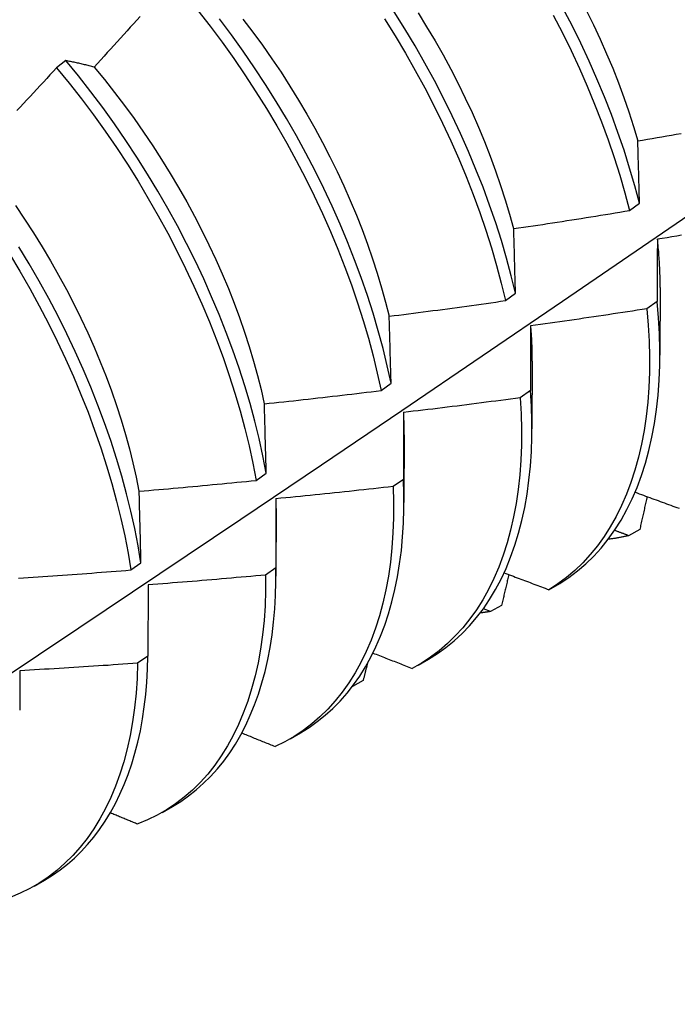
# Model space of a CAD drawing. Header units: inches. Extents: x 22 to 211, y 17 to 128.
# Tile 67 of 91: x 194.922 to 195.101, y 68.255 to 68.523. Entities that reach past the tile are written whole.
import ezdxf

# ---------------------------------------------------------------- set-up
doc = ezdxf.new("R2010")
doc.units = ezdxf.units.IN
doc.header["$MEASUREMENT"] = 0
doc.layers.add('Visible Edges(ANSI)', color=7, linetype='Continuous', lineweight=25)

msp = doc.modelspace()

# ---------------------------------------------------------------- linework, layer by layer
at = {"layer": 'Visible Edges(ANSI)'}
for p, q in [((194.93434, 68.51207), (194.93179, 68.51014)), ((195.08758, 68.47129), (195.0903, 68.47327)), ((195.05386, 68.44679), (195.05659, 68.44877)), ((195.09587, 68.45037), (195.09584, 68.43193)), ((195.0951, 68.44654), (195.09232, 68.44458)), ((195.06107, 68.43033), (195.06104, 68.41189)), ((195.02001, 68.42232), (195.02275, 68.4243)), ((195.06066, 68.42232), (195.05787, 68.42037)), ((195.02627, 68.41029), (195.02625, 68.39185)), ((194.98606, 68.39789), (194.9888, 68.39986)), ((195.02611, 68.39817), (195.02331, 68.39622)), ((194.99147, 68.39025), (194.99145, 68.37181)), ((195.09036, 68.38452), (195.08733, 68.38284)), ((194.95198, 68.37351), (194.95474, 68.37548)), ((194.99143, 68.37408), (194.98862, 68.37214)), ((194.95667, 68.36947), (194.95664, 68.35007)), ((195.06567, 68.36814), (195.06867, 68.36987)), ((195.04974, 68.36223), (195.04784, 68.36298)), ((195.05278, 68.36389), (195.04974, 68.36223)), ((194.95664, 68.35007), (194.95382, 68.34814)), ((195.0301, 68.34765), (195.03291, 68.34927)), ((195.01514, 68.34341), (195.01223, 68.34184)), ((194.9953, 68.32761), (194.99811, 68.32923)), ((194.9605, 68.30757), (194.96331, 68.30919)), ((194.9257, 68.28753), (194.92851, 68.28915))]:
    msp.add_line(p, q, dxfattribs=at)
at = {"layer": 'Visible Edges(ANSI)', "flags": 128}
for points in [[(194.9702, 68.52574), (194.97353, 68.52147), (194.97678, 68.51711), (194.97994, 68.51269), (194.98302, 68.50819), (194.986, 68.50363), (194.98889, 68.49902), (194.99169, 68.49435), (194.99438, 68.48964), (194.99697, 68.48489), (194.99945, 68.48011), (195.00182, 68.4753), (195.00408, 68.47047), (195.00623, 68.46562), (195.00825, 68.46076), (195.01016, 68.45591), (195.01195, 68.45105), (195.01361, 68.4462), (195.01515, 68.44137), (195.01656, 68.43656), (195.01784, 68.43178), (195.01899, 68.42703), (195.02001, 68.42232)], [(195.0903, 68.47327), (195.08902, 68.47805), (195.08762, 68.48286), (195.08609, 68.48769), (195.08443, 68.49254), (195.08265, 68.4974), (195.08075, 68.50225), (195.07872, 68.50711), (195.07658, 68.51196), (195.07433, 68.51679), (195.07196, 68.5216), (195.06948, 68.52639)], [(195.07581, 68.52577), (195.07775, 68.52184), (195.07959, 68.5179), (195.08134, 68.51394), (195.083, 68.50998), (195.08456, 68.50602), (195.08602, 68.50206), (195.08738, 68.49811), (195.08865, 68.49418), (195.08981, 68.49026)], [(194.95449, 68.5241), (194.9536, 68.52311), (194.95271, 68.52213), (194.95183, 68.52114), (194.95094, 68.52015), (194.95005, 68.51917), (194.94915, 68.51818), (194.94826, 68.5172), (194.94737, 68.51621), (194.94648, 68.51523), (194.94558, 68.51425), (194.94469, 68.51327), (194.94379, 68.51229), (194.94289, 68.51131), (194.942, 68.51033)], [(195.02275, 68.4243), (195.02172, 68.42901), (195.02056, 68.43376), (195.01927, 68.43855), (195.01785, 68.44336), (195.0163, 68.44819), (195.01463, 68.45304), (195.01283, 68.45789), (195.01091, 68.46275), (195.00888, 68.46761), (195.00672, 68.47245), (195.00446, 68.47728), (195.00208, 68.48209), (194.99959, 68.48687), (194.99699, 68.49162), (194.99429, 68.49633), (194.99149, 68.50099), (194.98859, 68.5056), (194.9856, 68.51015), (194.98251, 68.51464), (194.97934, 68.51907), (194.97609, 68.52342)], [(194.98242, 68.52338), (194.98512, 68.51985), (194.98776, 68.51625), (194.99032, 68.5126), (194.99282, 68.5089), (194.99523, 68.50516), (194.99757, 68.50136), (194.99983, 68.49754), (195.00201, 68.49367), (195.00411, 68.48978), (195.00612, 68.48587), (195.00805, 68.48193), (195.00989, 68.47798), (195.01164, 68.47402), (195.0133, 68.47005), (195.01487, 68.46609), (195.01634, 68.46212), (195.01771, 68.45817), (195.01899, 68.45423), (195.02017, 68.4503), (195.02125, 68.4464), (195.02222, 68.44253)], [(195.02097, 68.5234), (195.02386, 68.51878), (195.02665, 68.51411), (195.02933, 68.5094), (195.03192, 68.50465), (195.03439, 68.49986), (195.03676, 68.49505), (195.03901, 68.49022), (195.04115, 68.48537), (195.04317, 68.48051), (195.04507, 68.47566), (195.04685, 68.4708), (195.0485, 68.46596), (195.05003, 68.46113), (195.05144, 68.45632), (195.05271, 68.45154), (195.05386, 68.44679)], [(195.05659, 68.44877), (195.05543, 68.45352), (195.05415, 68.4583), (195.05273, 68.46311), (195.05119, 68.46794), (195.04953, 68.47279), (195.04774, 68.47764), (195.04583, 68.4825), (195.0438, 68.48736), (195.04165, 68.49221), (195.03939, 68.49704), (195.03702, 68.50185), (195.03453, 68.50663), (195.03194, 68.51138), (195.02925, 68.51609), (195.02646, 68.52075), (195.02356, 68.52537)], [(195.03007, 68.5251), (195.03242, 68.52131), (195.03469, 68.51748), (195.03688, 68.51363), (195.03898, 68.50974), (195.04099, 68.50583), (195.04292, 68.5019), (195.04475, 68.49795), (195.04649, 68.49399), (195.04814, 68.49003), (195.0497, 68.48607), (195.05116, 68.48211), (195.05253, 68.47815), (195.05379, 68.47421), (195.05496, 68.47029), (195.05603, 68.46638)], [(195.06686, 68.5244), (195.06933, 68.51962), (195.07169, 68.5148), (195.07394, 68.50997), (195.07607, 68.50512), (195.07808, 68.50027), (195.07998, 68.49541), (195.08175, 68.49055), (195.0834, 68.48571), (195.08492, 68.48088), (195.08631, 68.47607), (195.08758, 68.47129)], [(194.942, 68.51033), (194.94167, 68.51041), (194.94134, 68.51049), (194.94102, 68.51058), (194.94069, 68.51066), (194.94037, 68.51074), (194.94004, 68.51081), (194.93972, 68.51089), (194.9394, 68.51097), (194.93908, 68.51104), (194.93876, 68.51112), (194.93844, 68.51119), (194.93812, 68.51127), (194.9378, 68.51134), (194.93748, 68.51141), (194.93716, 68.51148), (194.93685, 68.51155), (194.93653, 68.51162), (194.93622, 68.51169), (194.9359, 68.51175), (194.93559, 68.51182), (194.93528, 68.51188), (194.93497, 68.51195), (194.93465, 68.51201), (194.93434, 68.51207)], [(194.9888, 68.39986), (194.9879, 68.40454), (194.98686, 68.40925), (194.98569, 68.414), (194.98439, 68.41879), (194.98296, 68.4236), (194.98141, 68.42844), (194.97973, 68.43329), (194.97792, 68.43814), (194.976, 68.443), (194.97395, 68.44786), (194.97179, 68.4527), (194.96952, 68.45753), (194.96713, 68.46234), (194.96464, 68.46712), (194.96203, 68.47186), (194.95933, 68.47657), (194.95652, 68.48123), (194.95362, 68.48583), (194.95062, 68.49038), (194.94753, 68.49487), (194.94435, 68.49929), (194.9411, 68.50363), (194.93776, 68.5079), (194.93434, 68.51207)], [(194.93179, 68.51014), (194.93089, 68.50916), (194.92999, 68.50819), (194.92909, 68.50722), (194.92819, 68.50624), (194.92728, 68.50527), (194.92638, 68.5043), (194.92547, 68.50333), (194.92457, 68.50236), (194.92366, 68.50139), (194.92275, 68.50042), (194.92185, 68.49945), (194.92094, 68.49848)], [(194.93179, 68.51014), (194.9352, 68.50596), (194.93853, 68.50169), (194.94179, 68.49734), (194.94496, 68.49291), (194.94804, 68.48842), (194.95103, 68.48387), (194.95393, 68.47925), (194.95672, 68.47459), (194.95942, 68.46988), (194.96202, 68.46514), (194.96451, 68.46035), (194.96688, 68.45554), (194.96915, 68.45071), (194.9713, 68.44587), (194.97334, 68.44101), (194.97525, 68.43615), (194.97705, 68.4313), (194.97872, 68.42645), (194.98026, 68.42162), (194.98168, 68.41681), (194.98297, 68.41202), (194.98413, 68.40727), (194.98516, 68.40256), (194.98606, 68.39789)], [(194.94199, 68.51032), (194.94481, 68.50691), (194.94757, 68.50344), (194.95026, 68.4999), (194.95289, 68.49629), (194.95545, 68.49264), (194.95794, 68.48893), (194.96036, 68.48518), (194.9627, 68.48138), (194.96497, 68.47755), (194.96716, 68.47369), (194.96927, 68.4698), (194.97129, 68.46588), (194.97323, 68.46195), (194.97507, 68.458), (194.97683, 68.45404), (194.9785, 68.45008), (194.98007, 68.44612), (194.98155, 68.44216), (194.98292, 68.43821), (194.98419, 68.43427), (194.98536, 68.43035), (194.98643, 68.42646), (194.9874, 68.42258), (194.98826, 68.41874)], [(195.08984, 68.49024), (195.09115, 68.49046), (195.09246, 68.49068), (195.09377, 68.4909), (195.09507, 68.49113), (195.09638, 68.49135), (195.09769, 68.49158), (195.099, 68.4918), (195.10031, 68.49203), (195.10161, 68.49226)], [(195.0903, 68.47327), (195.09028, 68.47399), (195.09026, 68.47471), (195.09024, 68.47543), (195.09022, 68.47614), (195.09021, 68.47686), (195.09019, 68.47757), (195.09017, 68.47828), (195.09015, 68.47899), (195.09013, 68.4797), (195.09011, 68.48041), (195.09009, 68.48112), (195.09007, 68.48183), (195.09005, 68.48254), (195.09003, 68.48324), (195.09001, 68.48395), (195.08999, 68.48465), (195.08997, 68.48535), (195.08996, 68.48605), (195.08994, 68.48675), (195.08992, 68.48745), (195.0899, 68.48815), (195.08988, 68.48885), (195.08986, 68.48954), (195.08984, 68.49024)], [(194.78262, 68.25536), (194.80492, 68.26989), (194.82718, 68.28446), (194.8494, 68.29906), (194.87157, 68.31369), (194.89371, 68.32836), (194.91581, 68.34305), (194.93786, 68.35777), (194.95988, 68.37251), (194.98186, 68.38729), (195.00379, 68.40209), (195.02569, 68.41691), (195.04754, 68.43175), (195.06936, 68.44662), (195.09113, 68.46151), (195.11287, 68.47642)], [(194.9206, 68.47265), (194.9231, 68.46894), (194.92552, 68.46519), (194.92788, 68.4614), (194.93015, 68.45758), (194.93235, 68.45372), (194.93446, 68.44983), (194.93648, 68.44592), (194.93842, 68.44199), (194.94027, 68.43805), (194.94202, 68.4341), (194.94367, 68.43014), (194.94524, 68.42617), (194.9467, 68.42221), (194.94807, 68.41826), (194.94934, 68.41432), (194.95051, 68.4104), (194.95158, 68.4065), (194.95255, 68.40262), (194.95342, 68.39877), (194.95419, 68.39496)], [(195.05609, 68.46637), (195.0574, 68.46656), (195.05872, 68.46676), (195.06003, 68.46695), (195.06135, 68.46715), (195.06266, 68.46735), (195.06397, 68.46754), (195.06529, 68.46774), (195.0666, 68.46794), (195.06791, 68.46815), (195.06923, 68.46835), (195.07054, 68.46855), (195.07185, 68.46876), (195.07316, 68.46896), (195.07447, 68.46917), (195.07579, 68.46938), (195.0771, 68.46958), (195.07841, 68.46979), (195.07972, 68.47001), (195.08103, 68.47022), (195.08234, 68.47043), (195.08365, 68.47064), (195.08496, 68.47086), (195.08627, 68.47108), (195.08758, 68.47129)], [(195.05659, 68.44877), (195.05657, 68.44951), (195.05654, 68.45026), (195.05652, 68.451), (195.0565, 68.45174), (195.05648, 68.45248), (195.05646, 68.45322), (195.05644, 68.45396), (195.05642, 68.4547), (195.0564, 68.45544), (195.05638, 68.45617), (195.05636, 68.45691), (195.05634, 68.45764), (195.05632, 68.45838), (195.0563, 68.45911), (195.05628, 68.45984), (195.05626, 68.46057), (195.05624, 68.4613), (195.05621, 68.46203), (195.05619, 68.46275), (195.05617, 68.46348), (195.05615, 68.4642), (195.05613, 68.46493), (195.05611, 68.46565), (195.05609, 68.46637)], [(195.10173, 68.46455), (195.10042, 68.46434), (195.0991, 68.46413), (195.09779, 68.46391), (195.09647, 68.4637), (195.09516, 68.46349)], [(194.95474, 68.37548), (194.95396, 68.3801), (194.95304, 68.38477), (194.95199, 68.38949), (194.95082, 68.39425), (194.94951, 68.39904), (194.94807, 68.40385), (194.94651, 68.40869), (194.94482, 68.41354), (194.94301, 68.41839), (194.94108, 68.42325), (194.93903, 68.4281), (194.93686, 68.43295), (194.93458, 68.43778), (194.93219, 68.44258), (194.92969, 68.44736), (194.92708, 68.4521), (194.92436, 68.45681), (194.92155, 68.46146)], [(195.0951, 68.46351), (195.09516, 68.46295), (195.09522, 68.46239), (195.09527, 68.46183), (195.09532, 68.46127), (195.09537, 68.46071), (195.09542, 68.46015), (195.09546, 68.4596), (195.0955, 68.45905), (195.09554, 68.45849), (195.09558, 68.45794), (195.09561, 68.45739), (195.09565, 68.45684), (195.09567, 68.4563), (195.0957, 68.45575), (195.09573, 68.45521), (195.09575, 68.45466), (195.09577, 68.45412), (195.09578, 68.45358), (195.0958, 68.45305), (195.09581, 68.45251), (195.09582, 68.45197), (195.09582, 68.45144), (195.09583, 68.45091), (195.09583, 68.45038)], [(195.09516, 68.46349), (195.09515, 68.4628), (195.09515, 68.4621), (195.09515, 68.4614), (195.09514, 68.46071), (195.09514, 68.46001), (195.09514, 68.45931), (195.09513, 68.45861), (195.09513, 68.4579), (195.09513, 68.4572), (195.09513, 68.4565), (195.09512, 68.45579), (195.09512, 68.45509), (195.09512, 68.45438), (195.09512, 68.45367), (195.09511, 68.45296), (195.09511, 68.45225), (195.09511, 68.45154), (195.09511, 68.45083), (195.09511, 68.45012), (195.0951, 68.4494), (195.0951, 68.44869), (195.0951, 68.44797), (195.0951, 68.44726), (195.0951, 68.44654)], [(194.91896, 68.45949), (194.92176, 68.45483), (194.92447, 68.45012), (194.92707, 68.44538), (194.92956, 68.4406), (194.93195, 68.43579), (194.93422, 68.43096), (194.93638, 68.42612), (194.93842, 68.42126), (194.94034, 68.4164), (194.94214, 68.41155), (194.94382, 68.4067), (194.94538, 68.40187), (194.9468, 68.39705), (194.9481, 68.39227), (194.94927, 68.38751), (194.9503, 68.3828), (194.95121, 68.37813), (194.95198, 68.37351)], [(195.02224, 68.44253), (195.02356, 68.4427), (195.02488, 68.44286), (195.0262, 68.44303), (195.02752, 68.4432), (195.02884, 68.44337), (195.03015, 68.44354), (195.03147, 68.44371), (195.03279, 68.44388), (195.03411, 68.44406), (195.03543, 68.44423), (195.03674, 68.44441), (195.03806, 68.44458), (195.03938, 68.44476), (195.0407, 68.44494), (195.04201, 68.44512), (195.04333, 68.4453), (195.04465, 68.44548), (195.04596, 68.44567), (195.04728, 68.44585), (195.04859, 68.44604), (195.04991, 68.44622), (195.05123, 68.44641), (195.05254, 68.4466), (195.05386, 68.44679)], [(195.06867, 68.36987), (195.07111, 68.37148), (195.07346, 68.37324), (195.07571, 68.37517), (195.07785, 68.37725), (195.07988, 68.37949), (195.0818, 68.38188), (195.0836, 68.38442), (195.08529, 68.3871), (195.08686, 68.38992), (195.08831, 68.39289), (195.08964, 68.39599), (195.09085, 68.39922), (195.09192, 68.40257), (195.09287, 68.40605), (195.09369, 68.40965), (195.09438, 68.41336), (195.09494, 68.41718), (195.09536, 68.4211), (195.09565, 68.42512), (195.09581, 68.42924), (195.09584, 68.43344), (195.09572, 68.43773), (195.09548, 68.4421), (195.0951, 68.44654)], [(195.02275, 68.4243), (195.02273, 68.42507), (195.02271, 68.42584), (195.02269, 68.42661), (195.02267, 68.42737), (195.02265, 68.42814), (195.02263, 68.42891), (195.02261, 68.42967), (195.02259, 68.43044), (195.02256, 68.4312), (195.02254, 68.43196), (195.02252, 68.43273), (195.0225, 68.43349), (195.02248, 68.43424), (195.02246, 68.435), (195.02244, 68.43576), (195.02242, 68.43652), (195.02239, 68.43727), (195.02237, 68.43803), (195.02235, 68.43878), (195.02233, 68.43953), (195.02231, 68.44028), (195.02228, 68.44103), (195.02226, 68.44178), (195.02224, 68.44253)], [(195.09232, 68.44458), (195.09101, 68.44437), (195.08969, 68.44417), (195.08837, 68.44396), (195.08706, 68.44376), (195.08574, 68.44355), (195.08442, 68.44335), (195.08311, 68.44315), (195.08179, 68.44295), (195.08047, 68.44275), (195.07916, 68.44255), (195.07784, 68.44236), (195.07652, 68.44216), (195.0752, 68.44197), (195.07388, 68.44177), (195.07256, 68.44158), (195.07125, 68.44139), (195.06993, 68.4412), (195.06861, 68.44101), (195.06729, 68.44082), (195.06597, 68.44063), (195.06465, 68.44045), (195.06333, 68.44026), (195.06201, 68.44008), (195.06069, 68.4399)], [(195.09232, 68.44458), (195.09269, 68.44015), (195.09293, 68.43578), (195.09303, 68.4315), (195.09299, 68.4273), (195.09282, 68.42319), (195.09252, 68.41918), (195.09209, 68.41526), (195.09152, 68.41145), (195.09082, 68.40775), (195.08999, 68.40416), (195.08903, 68.40069), (195.08795, 68.39735), (195.08673, 68.39413), (195.0854, 68.39104), (195.08394, 68.38809), (195.08236, 68.38527), (195.08066, 68.3826), (195.07884, 68.38007), (195.07692, 68.37769), (195.07488, 68.37547), (195.07273, 68.3734), (195.07048, 68.37148), (195.06812, 68.36973), (195.06567, 68.36814)], [(195.06069, 68.4399), (195.06069, 68.43918), (195.06068, 68.43846), (195.06068, 68.43773), (195.06068, 68.43701), (195.06068, 68.43628), (195.06068, 68.43556), (195.06068, 68.43483), (195.06067, 68.4341), (195.06067, 68.43338), (195.06067, 68.43265), (195.06067, 68.43191), (195.06067, 68.43118), (195.06067, 68.43045), (195.06067, 68.42972), (195.06067, 68.42898), (195.06067, 68.42824), (195.06066, 68.42751), (195.06066, 68.42677), (195.06066, 68.42603), (195.06066, 68.42529), (195.06066, 68.42455), (195.06066, 68.42381), (195.06066, 68.42307), (195.06066, 68.42232)], [(195.06067, 68.4399), (195.0607, 68.43949), (195.06073, 68.43909), (195.06076, 68.43868), (195.06079, 68.43828), (195.06082, 68.43787), (195.06084, 68.43747), (195.06087, 68.43706), (195.06089, 68.43666), (195.06091, 68.43626), (195.06093, 68.43586), (195.06095, 68.43546), (195.06096, 68.43506), (195.06098, 68.43466), (195.06099, 68.43427), (195.06101, 68.43387), (195.06102, 68.43347), (195.06103, 68.43308), (195.06103, 68.43268), (195.06104, 68.43229), (195.06105, 68.4319), (195.06105, 68.43151), (195.06105, 68.43112), (195.06105, 68.43073), (195.06105, 68.43034)], [(194.98829, 68.41872), (194.98962, 68.41886), (194.99094, 68.419), (194.99226, 68.41914), (194.99359, 68.41928), (194.99491, 68.41942), (194.99623, 68.41956), (194.99755, 68.41971), (194.99888, 68.41985), (195.0002, 68.42), (195.00152, 68.42015), (195.00284, 68.4203), (195.00417, 68.42045), (195.00549, 68.4206), (195.00681, 68.42075), (195.00813, 68.4209), (195.00945, 68.42105), (195.01077, 68.42121), (195.01209, 68.42136), (195.01341, 68.42152), (195.01473, 68.42168), (195.01605, 68.42184), (195.01737, 68.422), (195.01869, 68.42216), (195.02001, 68.42232)], [(195.03291, 68.34927), (195.03533, 68.35077), (195.03767, 68.35243), (195.03991, 68.35424), (195.04204, 68.3562), (195.04408, 68.35831), (195.04601, 68.36057), (195.04783, 68.36297), (195.04955, 68.36552), (195.05115, 68.3682), (195.05264, 68.37101), (195.05401, 68.37395), (195.05526, 68.37703), (195.0564, 68.38022), (195.05741, 68.38354), (195.05831, 68.38697), (195.05907, 68.39051), (195.05972, 68.39416), (195.06023, 68.39791), (195.06062, 68.40176), (195.06089, 68.4057), (195.06102, 68.40974), (195.06103, 68.41386), (195.06091, 68.41805), (195.06066, 68.42232)], [(194.9888, 68.39986), (194.98878, 68.40066), (194.98876, 68.40146), (194.98874, 68.40225), (194.98872, 68.40305), (194.9887, 68.40384), (194.98868, 68.40463), (194.98866, 68.40542), (194.98864, 68.40621), (194.98862, 68.407), (194.9886, 68.40779), (194.98858, 68.40858), (194.98855, 68.40936), (194.98853, 68.41015), (194.98851, 68.41093), (194.98849, 68.41172), (194.98847, 68.4125), (194.98845, 68.41328), (194.98843, 68.41406), (194.9884, 68.41484), (194.98838, 68.41562), (194.98836, 68.41639), (194.98834, 68.41717), (194.98832, 68.41795), (194.98829, 68.41872)], [(195.05787, 68.42037), (195.05655, 68.42019), (195.05523, 68.42001), (195.05391, 68.41983), (195.05259, 68.41966), (195.05127, 68.41948), (195.04994, 68.41931), (195.04862, 68.41913), (195.0473, 68.41896), (195.04598, 68.41879), (195.04465, 68.41862), (195.04333, 68.41845), (195.04201, 68.41829), (195.04068, 68.41812), (195.03936, 68.41795), (195.03804, 68.41779), (195.03671, 68.41763), (195.03539, 68.41747), (195.03407, 68.4173), (195.03274, 68.41715), (195.03142, 68.41699), (195.03009, 68.41683), (195.02877, 68.41667), (195.02744, 68.41652), (195.02612, 68.41636)], [(195.05787, 68.42037), (195.05812, 68.416), (195.05823, 68.41171), (195.0582, 68.40751), (195.05804, 68.4034), (195.05775, 68.39938), (195.05732, 68.39545), (195.05676, 68.39164), (195.05607, 68.38793), (195.05525, 68.38433), (195.05429, 68.38086), (195.05322, 68.3775), (195.05201, 68.37428), (195.05068, 68.37118), (195.04923, 68.36822), (195.04766, 68.36539), (195.04596, 68.36271), (195.04416, 68.36018), (195.04223, 68.35779), (195.0402, 68.35556), (195.03806, 68.35348), (195.03581, 68.35155), (195.03346, 68.34979), (195.03102, 68.34819), (195.02847, 68.34675)], [(195.02608, 68.4164), (195.02609, 68.41614), (195.0261, 68.41588), (195.02611, 68.41563), (195.02612, 68.41537), (195.02613, 68.41512), (195.02614, 68.41486), (195.02615, 68.41461), (195.02616, 68.41435), (195.02617, 68.4141), (195.02618, 68.41384), (195.02618, 68.41359), (195.02619, 68.41334), (195.02619, 68.41309), (195.0262, 68.41283), (195.0262, 68.41258), (195.02621, 68.41233), (195.02621, 68.41208), (195.02621, 68.41183), (195.02622, 68.41158), (195.02622, 68.41133), (195.02622, 68.41108), (195.02622, 68.41083), (195.02622, 68.41058), (195.02622, 68.41033)], [(195.02612, 68.41636), (195.02612, 68.41562), (195.02611, 68.41487), (195.02611, 68.41412), (195.02611, 68.41337), (195.02611, 68.41262), (195.02611, 68.41187), (195.02611, 68.41112), (195.02611, 68.41036), (195.02611, 68.40961), (195.02611, 68.40885), (195.02611, 68.40809), (195.02611, 68.40734), (195.02611, 68.40658), (195.02611, 68.40582), (195.02611, 68.40506), (195.02611, 68.4043), (195.02611, 68.40353), (195.02611, 68.40277), (195.02611, 68.40201), (195.02611, 68.40124), (195.02611, 68.40047), (195.02611, 68.39971), (195.02611, 68.39894), (195.02611, 68.39817)], [(194.95425, 68.39494), (194.95557, 68.39505), (194.9569, 68.39517), (194.95823, 68.39528), (194.95955, 68.39539), (194.96088, 68.39551), (194.96221, 68.39562), (194.96353, 68.39574), (194.96486, 68.39586), (194.96618, 68.39598), (194.96751, 68.3961), (194.96883, 68.39622), (194.97016, 68.39634), (194.97149, 68.39647), (194.97281, 68.39659), (194.97414, 68.39672), (194.97546, 68.39684), (194.97679, 68.39697), (194.97811, 68.3971), (194.97944, 68.39723), (194.98076, 68.39736), (194.98208, 68.39749), (194.98341, 68.39762), (194.98473, 68.39776), (194.98606, 68.39789)], [(194.99811, 68.32923), (195.00044, 68.33067), (195.00269, 68.33225), (195.00484, 68.33397), (195.00691, 68.33584), (195.00888, 68.33784), (195.01076, 68.33998), (195.01253, 68.34225), (195.01421, 68.34465), (195.01579, 68.34717), (195.01726, 68.34983), (195.01862, 68.3526), (195.01988, 68.35549), (195.02102, 68.3585), (195.02206, 68.36162), (195.02298, 68.36485), (195.0238, 68.36818), (195.02449, 68.37162), (195.02507, 68.37515), (195.02554, 68.37878), (195.02589, 68.38249), (195.02612, 68.38629), (195.02623, 68.39018), (195.02623, 68.39414), (195.02611, 68.39817)], [(194.95474, 68.37548), (194.95472, 68.3763), (194.9547, 68.37712), (194.95468, 68.37794), (194.95466, 68.37876), (194.95464, 68.37958), (194.95462, 68.38039), (194.9546, 68.38121), (194.95458, 68.38203), (194.95456, 68.38284), (194.95454, 68.38365), (194.95452, 68.38447), (194.9545, 68.38528), (194.95448, 68.38609), (194.95446, 68.3869), (194.95444, 68.38771), (194.95442, 68.38852), (194.9544, 68.38932), (194.95437, 68.39013), (194.95435, 68.39093), (194.95433, 68.39174), (194.95431, 68.39254), (194.95429, 68.39334), (194.95427, 68.39414), (194.95425, 68.39494)], [(195.02331, 68.39622), (195.02342, 68.39193), (195.02341, 68.38772), (195.02325, 68.3836), (195.02297, 68.37957), (195.02255, 68.37565), (195.022, 68.37182), (195.02131, 68.36811), (195.0205, 68.3645), (195.01956, 68.36102), (195.01848, 68.35766), (195.01729, 68.35442), (195.01596, 68.35132), (195.01452, 68.34835), (195.01295, 68.34552), (195.01127, 68.34283), (195.00947, 68.34028), (195.00755, 68.33789), (195.00553, 68.33565), (195.00339, 68.33356), (195.00115, 68.33162), (194.99881, 68.32985), (194.99636, 68.32824), (194.99383, 68.3268), (194.99119, 68.32552)], [(195.02331, 68.39622), (195.02198, 68.39607), (195.02066, 68.39592), (195.01933, 68.39577), (195.018, 68.39562), (195.01668, 68.39547), (195.01535, 68.39533), (195.01402, 68.39518), (195.0127, 68.39504), (195.01137, 68.3949), (195.01004, 68.39475), (195.00871, 68.39461), (195.00739, 68.39447), (195.00606, 68.39434), (195.00473, 68.3942), (195.0034, 68.39406), (195.00207, 68.39393), (195.00075, 68.39379), (194.99942, 68.39366), (194.99809, 68.39353), (194.99676, 68.3934), (194.99543, 68.39327), (194.9941, 68.39314), (194.99277, 68.39301), (194.99144, 68.39289)], [(195.0891, 68.39466), (195.08967, 68.39446), (195.09023, 68.39425), (195.0908, 68.39404), (195.09137, 68.39383), (195.09194, 68.39362), (195.09251, 68.39341), (195.09308, 68.3932), (195.09365, 68.39299), (195.09422, 68.39279), (195.09479, 68.39258), (195.09536, 68.39237), (195.09593, 68.39216), (195.0965, 68.39195), (195.09707, 68.39175), (195.09764, 68.39154), (195.09821, 68.39133), (195.09878, 68.39112), (195.09935, 68.39091), (195.09992, 68.39071), (195.10049, 68.3905), (195.10106, 68.39029)], [(194.99139, 68.39292), (194.99139, 68.39281), (194.99139, 68.39269), (194.99139, 68.39258), (194.9914, 68.39247), (194.9914, 68.39236), (194.9914, 68.39225), (194.9914, 68.39214), (194.9914, 68.39203), (194.99141, 68.39192), (194.99141, 68.39181), (194.99141, 68.3917), (194.99141, 68.39159), (194.99141, 68.39148), (194.99141, 68.39137), (194.99141, 68.39126), (194.99141, 68.39115), (194.99141, 68.39104), (194.99142, 68.39093), (194.99142, 68.39082), (194.99142, 68.39071), (194.99142, 68.3906), (194.99142, 68.39049), (194.99142, 68.39038), (194.99142, 68.39028)], [(194.99144, 68.39289), (194.99144, 68.39211), (194.99144, 68.39134), (194.99144, 68.39057), (194.99144, 68.38979), (194.99144, 68.38902), (194.99144, 68.38824), (194.99144, 68.38746), (194.99144, 68.38668), (194.99144, 68.3859), (194.99144, 68.38512), (194.99144, 68.38434), (194.99144, 68.38355), (194.99143, 68.38277), (194.99143, 68.38199), (194.99143, 68.3812), (194.99143, 68.38041), (194.99143, 68.37963), (194.99143, 68.37884), (194.99143, 68.37805), (194.99143, 68.37726), (194.99143, 68.37646), (194.99143, 68.37567), (194.99143, 68.37488), (194.99143, 68.37408)], [(195.09235, 68.39347), (195.09227, 68.3931), (195.09219, 68.39272), (195.09211, 68.39235), (195.09202, 68.39198), (195.09194, 68.39161), (195.09186, 68.39123), (195.09178, 68.39086), (195.09169, 68.39049), (195.09161, 68.39011), (195.09153, 68.38974), (195.09144, 68.38937), (195.09136, 68.38899), (195.09128, 68.38862), (195.0912, 68.38825), (195.09111, 68.38788), (195.09103, 68.3875), (195.09095, 68.38713), (195.09086, 68.38676), (195.09078, 68.38638), (195.0907, 68.38601), (195.09061, 68.38564), (195.09053, 68.38526), (195.09045, 68.38489), (195.09036, 68.38452)], [(195.08733, 68.38284), (195.08717, 68.3829), (195.08701, 68.38297), (195.08685, 68.38303), (195.08669, 68.38309), (195.08653, 68.38315), (195.08638, 68.38321), (195.08622, 68.38327), (195.08606, 68.38333), (195.0859, 68.38339), (195.08574, 68.38345), (195.08558, 68.38351), (195.08542, 68.38357), (195.08527, 68.38363), (195.08511, 68.38369), (195.08495, 68.38375), (195.08479, 68.38381), (195.08463, 68.38387), (195.08447, 68.38393), (195.08431, 68.38399), (195.08416, 68.38405), (195.084, 68.38411), (195.08384, 68.38417), (195.08368, 68.38423), (195.08352, 68.38429)], [(195.08733, 68.38284), (195.0871, 68.38279), (195.08688, 68.38274), (195.08665, 68.38269), (195.08642, 68.38264), (195.08619, 68.38259), (195.08597, 68.38254), (195.08574, 68.38249), (195.08551, 68.38245), (195.08528, 68.3824), (195.08505, 68.38236), (195.08482, 68.38232), (195.08459, 68.38227), (195.08435, 68.38223), (195.08412, 68.38219), (195.08389, 68.38215), (195.08366, 68.38212), (195.08342, 68.38208), (195.08319, 68.38204), (195.08296, 68.38201), (195.08272, 68.38198), (195.08249, 68.38194), (195.08225, 68.38191), (195.08201, 68.38188), (195.08178, 68.38185)], [(194.92143, 68.37129), (194.92276, 68.37137), (194.92409, 68.37146), (194.92542, 68.37155), (194.92674, 68.37164), (194.92807, 68.37173), (194.9294, 68.37182), (194.93073, 68.37191), (194.93206, 68.372), (194.93339, 68.37209), (194.93472, 68.37219), (194.93605, 68.37228), (194.93738, 68.37238), (194.9387, 68.37248), (194.94003, 68.37258), (194.94136, 68.37268), (194.94269, 68.37278), (194.94402, 68.37288), (194.94534, 68.37298), (194.94667, 68.37308), (194.948, 68.37319), (194.94933, 68.37329), (194.95065, 68.3734), (194.95198, 68.37351)], [(194.96331, 68.30919), (194.96555, 68.31056), (194.9677, 68.31207), (194.96978, 68.31371), (194.97177, 68.31548), (194.97368, 68.31737), (194.9755, 68.31939), (194.97723, 68.32153), (194.97886, 68.32379), (194.98041, 68.32617), (194.98186, 68.32866), (194.98321, 68.33127), (194.98446, 68.33399), (194.98562, 68.33681), (194.98667, 68.33974), (194.98762, 68.34277), (194.98847, 68.3459), (194.98921, 68.34913), (194.98985, 68.35244), (194.99038, 68.35585), (194.99081, 68.35934), (194.99112, 68.36291), (194.99133, 68.36656), (194.99144, 68.37029), (194.99143, 68.37408)], [(195.05347, 68.37275), (195.05398, 68.37256), (195.05448, 68.37236), (195.05499, 68.37217), (195.0555, 68.37198), (195.05601, 68.37179), (195.05651, 68.37159), (195.05702, 68.3714), (195.05753, 68.37121), (195.05804, 68.37102), (195.05854, 68.37083), (195.05905, 68.37063), (195.05956, 68.37044), (195.06007, 68.37025), (195.06058, 68.37006), (195.06108, 68.36986), (195.06159, 68.36967), (195.0621, 68.36948), (195.06261, 68.36929), (195.06312, 68.3691), (195.06363, 68.36891), (195.06414, 68.36871), (195.06465, 68.36852), (195.06516, 68.36833), (195.06567, 68.36814)], [(194.98862, 68.37214), (194.98861, 68.36793), (194.98847, 68.3638), (194.98819, 68.35977), (194.98778, 68.35584), (194.98724, 68.35201), (194.98656, 68.34828), (194.98575, 68.34468), (194.98482, 68.34119), (194.98375, 68.33782), (194.98256, 68.33457), (194.98125, 68.33146), (194.97981, 68.32848), (194.97825, 68.32564), (194.97657, 68.32295), (194.97478, 68.32039), (194.97287, 68.31799), (194.97085, 68.31574), (194.96872, 68.31364), (194.96649, 68.3117), (194.96415, 68.30991), (194.96171, 68.30829), (194.95918, 68.30684), (194.95655, 68.30555), (194.95384, 68.30443)], [(194.98862, 68.37214), (194.98729, 68.37202), (194.98596, 68.37189), (194.98463, 68.37177), (194.9833, 68.37165), (194.98197, 68.37153), (194.98064, 68.37142), (194.97931, 68.3713), (194.97798, 68.37118), (194.97665, 68.37107), (194.97532, 68.37095), (194.97399, 68.37084), (194.97265, 68.37073), (194.97132, 68.37062), (194.96999, 68.37051), (194.96866, 68.3704), (194.96733, 68.37029), (194.966, 68.37019), (194.96466, 68.37008), (194.96333, 68.36998), (194.962, 68.36987), (194.96067, 68.36977), (194.95933, 68.36967), (194.958, 68.36957), (194.95667, 68.36947)], [(195.05476, 68.37226), (195.05468, 68.37191), (195.0546, 68.37156), (195.05451, 68.37121), (195.05443, 68.37087), (195.05435, 68.37052), (195.05427, 68.37017), (195.05419, 68.36982), (195.0541, 68.36947), (195.05402, 68.36912), (195.05394, 68.36877), (195.05386, 68.36842), (195.05377, 68.36807), (195.05369, 68.36773), (195.05361, 68.36738), (195.05353, 68.36703), (195.05344, 68.36668), (195.05336, 68.36633), (195.05328, 68.36598), (195.0532, 68.36563), (195.05311, 68.36528), (195.05303, 68.36493), (195.05295, 68.36459), (195.05287, 68.36424), (195.05278, 68.36389)], [(195.04974, 68.36223), (195.04963, 68.36221), (195.04951, 68.36219), (195.0494, 68.36217), (195.04929, 68.36215), (195.04917, 68.36213), (195.04906, 68.36211), (195.04894, 68.36209), (195.04883, 68.36207), (195.04871, 68.36205), (195.0486, 68.36204), (195.04848, 68.36202), (195.04837, 68.362), (195.04825, 68.36198), (195.04814, 68.36197), (195.04802, 68.36195), (195.04791, 68.36193), (195.04779, 68.36192), (195.04768, 68.3619), (195.04756, 68.36189), (195.04744, 68.36187), (195.04733, 68.36186), (195.04721, 68.36184), (195.0471, 68.36183), (195.04698, 68.36181)], [(194.92851, 68.28915), (194.93065, 68.29046), (194.93272, 68.2919), (194.93471, 68.29345), (194.93663, 68.29512), (194.93847, 68.29691), (194.94023, 68.29881), (194.94191, 68.30082), (194.9435, 68.30295), (194.94501, 68.30518), (194.94644, 68.30752), (194.94777, 68.30997), (194.94902, 68.31251), (194.95017, 68.31516), (194.95124, 68.3179), (194.95221, 68.32074), (194.95309, 68.32367), (194.95387, 68.32669), (194.95456, 68.32979), (194.95515, 68.33298), (194.95564, 68.33625), (194.95604, 68.3396), (194.95634, 68.34302), (194.95654, 68.34651), (194.95664, 68.35007)], [(195.01781, 68.35092), (195.01826, 68.35074), (195.0187, 68.35057), (195.01914, 68.3504), (195.01959, 68.35022), (195.02003, 68.35005), (195.02047, 68.34988), (195.02092, 68.3497), (195.02136, 68.34953), (195.0218, 68.34935), (195.02225, 68.34918), (195.02269, 68.34901), (195.02314, 68.34883), (195.02358, 68.34866), (195.02402, 68.34849), (195.02447, 68.34831), (195.02491, 68.34814), (195.02536, 68.34797), (195.0258, 68.34779), (195.02625, 68.34762), (195.02669, 68.34745), (195.02714, 68.34727), (195.02758, 68.3471), (195.02803, 68.34693), (195.02847, 68.34675)], [(194.95382, 68.34814), (194.95368, 68.344), (194.95341, 68.33997), (194.95301, 68.33603), (194.95247, 68.33219), (194.9518, 68.32846), (194.95101, 68.32485), (194.95008, 68.32135), (194.94902, 68.31797), (194.94784, 68.31472), (194.94653, 68.3116), (194.9451, 68.30862), (194.94355, 68.30577), (194.94188, 68.30306), (194.94009, 68.3005), (194.93819, 68.29809), (194.93618, 68.29583), (194.93405, 68.29372), (194.93183, 68.29177), (194.92949, 68.28998), (194.92706, 68.28835), (194.92453, 68.28688), (194.92191, 68.28558), (194.9192, 68.28445)], [(194.92179, 68.34612), (194.92179, 68.3453), (194.92179, 68.34448), (194.92178, 68.34366), (194.92178, 68.34283), (194.92178, 68.342), (194.92178, 68.34118), (194.92177, 68.34035), (194.92177, 68.33952), (194.92177, 68.33869), (194.92176, 68.33786), (194.92176, 68.33703), (194.92176, 68.3362), (194.92176, 68.33537)], [(194.95382, 68.34814), (194.95249, 68.34804), (194.95115, 68.34794), (194.94982, 68.34785), (194.94849, 68.34776), (194.94715, 68.34767), (194.94582, 68.34757), (194.94448, 68.34749), (194.94315, 68.3474), (194.94182, 68.34731), (194.94048, 68.34722), (194.93915, 68.34714), (194.93781, 68.34705), (194.93648, 68.34697), (194.93514, 68.34689), (194.93381, 68.34681), (194.93247, 68.34673), (194.93114, 68.34665), (194.9298, 68.34657), (194.92847, 68.34649), (194.92713, 68.34642), (194.9258, 68.34634), (194.92446, 68.34627), (194.92313, 68.3462), (194.92179, 68.34612)], [(195.01631, 68.34808), (195.01626, 68.34788), (195.01621, 68.34769), (195.01616, 68.3475), (195.01611, 68.3473), (195.01606, 68.34711), (195.01602, 68.34691), (195.01597, 68.34672), (195.01592, 68.34652), (195.01587, 68.34633), (195.01582, 68.34613), (195.01577, 68.34594), (195.01572, 68.34574), (195.01567, 68.34555), (195.01562, 68.34536), (195.01558, 68.34516), (195.01553, 68.34497), (195.01548, 68.34477), (195.01543, 68.34458), (195.01538, 68.34438), (195.01533, 68.34419), (195.01528, 68.34399), (195.01523, 68.3438), (195.01518, 68.3436), (195.01514, 68.34341)], [(194.98213, 68.32917), (194.98251, 68.32902), (194.98289, 68.32886), (194.98326, 68.32871), (194.98364, 68.32856), (194.98402, 68.32841), (194.98439, 68.32826), (194.98477, 68.3281), (194.98515, 68.32795), (194.98552, 68.3278), (194.9859, 68.32765), (194.98628, 68.32749), (194.98666, 68.32734), (194.98703, 68.32719), (194.98741, 68.32704), (194.98779, 68.32688), (194.98817, 68.32673), (194.98855, 68.32658), (194.98892, 68.32643), (194.9893, 68.32628), (194.98968, 68.32612), (194.99006, 68.32597), (194.99044, 68.32582), (194.99081, 68.32567), (194.99119, 68.32552)], [(194.94643, 68.3075), (194.94674, 68.30738), (194.94704, 68.30725), (194.94735, 68.30712), (194.94766, 68.30699), (194.94797, 68.30686), (194.94828, 68.30673), (194.94859, 68.30661), (194.94889, 68.30648), (194.9492, 68.30635), (194.94951, 68.30622), (194.94982, 68.30609), (194.95013, 68.30596), (194.95044, 68.30584), (194.95075, 68.30571), (194.95105, 68.30558), (194.95136, 68.30545), (194.95167, 68.30532), (194.95198, 68.30519), (194.95229, 68.30507), (194.9526, 68.30494), (194.95291, 68.30481), (194.95322, 68.30468), (194.95353, 68.30455), (194.95384, 68.30443)]]:
    msp.add_lwpolyline(points, dxfattribs=at)

doc.saveas('drawing.dxf')
